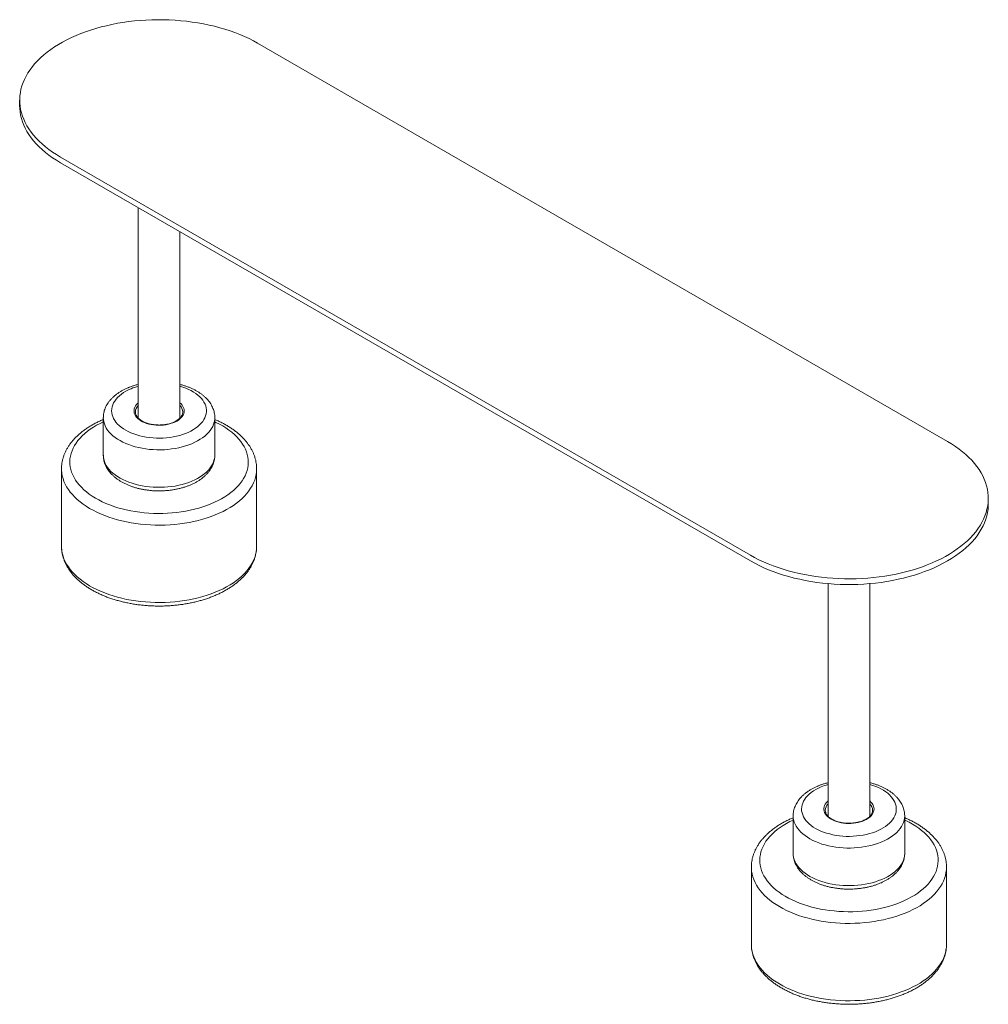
# Model space of a CAD drawing. Header units: millimetres. Extents: x 212 to 4870, y -1159 to 1622.
# Tile 4 of 21: x 3988 to 4099, y -1097 to -984. Entities that reach past the tile are written whole.
import ezdxf

# ---------------------------------------------------------------- set-up
doc = ezdxf.new("R2010")
doc.units = ezdxf.units.MM
doc.layers.get('0').update_dxf_attribs({"lineweight": 9})

msp = doc.modelspace()

# ---------------------------------------------------------------- linework, layer by layer
at = {"color": 7, "linetype": 'Continuous', "lineweight": 9}
for p, q in [((4094.7, -1032.59), (4015.51, -986.87)), ((3988.19, -993.4), (3988.19, -994.05)), ((3992.88, -999.93), (4072.08, -1045.65)), ((4072.08, -1046.3), (3992.88, -1000.58)), ((4001.79, -1005.73), (4001.79, -1029.89)), ((4006.59, -1029.89), (4006.59, -1008.5)), ((4001.47, -1029.2), (4001.48, -1029.22)), ((4006.91, -1029.21), (4006.91, -1029.2)), ((3997.79, -1029.85), (3997.79, -1034.16)), ((4010.59, -1034.16), (4010.59, -1029.85)), ((3992.99, -1035.73), (3992.99, -1044.61)), ((4015.39, -1035.72), (4015.39, -1035.73)), ((4015.39, -1044.61), (4015.39, -1035.73)), ((4099.39, -1039.77), (4099.39, -1039.12)), ((4080.99, -1048.9), (4080.99, -1075.61)), ((4085.79, -1075.61), (4085.79, -1048.9)), ((4080.67, -1074.91), (4080.67, -1074.94)), ((4086.11, -1074.92), (4086.11, -1074.91)), ((4076.99, -1075.57), (4076.99, -1079.88)), ((4089.79, -1079.88), (4089.79, -1075.57)), ((4072.19, -1081.45), (4072.19, -1090.33)), ((4094.59, -1081.44), (4094.59, -1081.45)), ((4094.59, -1090.33), (4094.59, -1081.45))]:
    msp.add_line(p, q, dxfattribs=at)
at = {"color": 7, "linetype": 'Continuous', "lineweight": 9, "flags": 128}
for points in [[(4015.51, -986.87), (4015.02, -986.6), (4014.52, -986.34), (4014, -986.1), (4013.46, -985.87), (4012.91, -985.65), (4012.34, -985.45), (4011.76, -985.26), (4011.16, -985.08), (4010.55, -984.92), (4009.93, -984.78), (4009.3, -984.64), (4008.66, -984.53), (4008.01, -984.43), (4007.36, -984.34), (4006.7, -984.28), (4006.03, -984.22), (4005.37, -984.19), (4004.7, -984.17), (4004.03, -984.16), (4003.36, -984.17), (4002.69, -984.2), (4002.02, -984.25), (4001.36, -984.31), (4000.7, -984.38), (4000.05, -984.48), (3999.41, -984.58), (3998.78, -984.71), (3998.15, -984.85), (3997.53, -985), (3996.93, -985.17), (3996.34, -985.35), (3995.76, -985.55), (3995.2, -985.76), (3994.66, -985.98), (3994.13, -986.22), (3993.61, -986.47), (3993.12, -986.73), (3992.65, -987.01), (3992.19, -987.29), (3991.76, -987.59), (3991.35, -987.89), (3990.96, -988.21), (3990.6, -988.53), (3990.26, -988.86), (3989.94, -989.21), (3989.65, -989.55), (3989.38, -989.91), (3989.14, -990.27), (3988.93, -990.64), (3988.74, -991.01), (3988.58, -991.38), (3988.45, -991.76), (3988.34, -992.15), (3988.27, -992.53), (3988.22, -992.92), (3988.2, -993.3), (3988.2, -993.69), (3988.24, -994.08), (3988.3, -994.46), (3988.39, -994.84), (3988.51, -995.22), (3988.66, -995.6), (3988.83, -995.98), (3989.03, -996.34), (3989.26, -996.71), (3989.51, -997.07), (3989.79, -997.42), (3990.09, -997.76), (3990.42, -998.1), (3990.78, -998.43), (3991.15, -998.75), (3991.55, -999.06), (3991.97, -999.36), (3992.42, -999.65), (3992.88, -999.93)], [(3992.88, -1000.58), (3992.42, -1000.3), (3991.97, -1000.01), (3991.55, -999.71), (3991.15, -999.4), (3990.78, -999.08), (3990.42, -998.75), (3990.09, -998.42), (3989.79, -998.07), (3989.51, -997.72), (3989.26, -997.36), (3989.03, -997), (3988.83, -996.63), (3988.66, -996.26), (3988.51, -995.88), (3988.39, -995.5), (3988.3, -995.11), (3988.24, -994.73), (3988.2, -994.34), (3988.19, -994.05)], [(4072.08, -1045.65), (4072.56, -1045.92), (4073.06, -1046.17), (4073.58, -1046.42), (4074.12, -1046.65), (4074.68, -1046.86), (4075.25, -1047.07), (4075.83, -1047.26), (4076.43, -1047.43), (4077.04, -1047.59), (4077.66, -1047.74), (4078.29, -1047.87), (4078.93, -1047.99), (4079.57, -1048.09), (4080.23, -1048.17), (4080.89, -1048.24), (4081.55, -1048.29), (4082.22, -1048.33), (4082.89, -1048.35), (4083.56, -1048.35), (4084.23, -1048.34), (4084.9, -1048.31), (4085.56, -1048.27), (4086.22, -1048.21), (4086.88, -1048.13), (4087.53, -1048.04), (4088.18, -1047.93), (4088.81, -1047.81), (4089.44, -1047.67), (4090.05, -1047.52), (4090.65, -1047.35), (4091.25, -1047.16), (4091.82, -1046.97), (4092.38, -1046.76), (4092.93, -1046.53), (4093.46, -1046.3), (4093.97, -1046.05), (4094.47, -1045.78), (4094.94, -1045.51), (4095.39, -1045.23), (4095.83, -1044.93), (4096.24, -1044.62), (4096.62, -1044.31), (4096.99, -1043.98), (4097.33, -1043.65), (4097.65, -1043.31), (4097.94, -1042.96), (4098.2, -1042.61), (4098.44, -1042.25), (4098.66, -1041.88), (4098.85, -1041.51), (4099.01, -1041.13), (4099.14, -1040.75), (4099.24, -1040.37), (4099.32, -1039.99), (4099.37, -1039.6), (4099.39, -1039.21), (4099.38, -1038.83), (4099.35, -1038.44), (4099.28, -1038.06), (4099.19, -1037.67), (4099.08, -1037.29), (4098.93, -1036.91), (4098.76, -1036.54), (4098.56, -1036.17), (4098.33, -1035.81), (4098.07, -1035.45), (4097.8, -1035.1), (4097.49, -1034.75), (4097.16, -1034.42), (4096.81, -1034.09), (4096.43, -1033.77), (4096.03, -1033.46), (4095.61, -1033.16), (4095.17, -1032.87), (4094.7, -1032.59)], [(4099.39, -1039.77), (4099.39, -1039.97), (4099.36, -1040.36), (4099.3, -1040.75), (4099.21, -1041.14), (4099.1, -1041.52), (4098.96, -1041.91), (4098.79, -1042.29), (4098.59, -1042.66), (4098.36, -1043.03), (4098.11, -1043.4), (4097.83, -1043.75), (4097.52, -1044.1), (4097.19, -1044.45), (4096.83, -1044.78), (4096.45, -1045.1), (4096.05, -1045.42), (4095.62, -1045.72), (4095.17, -1046.02), (4094.7, -1046.3)], [(4094.7, -1046.3), (4094.21, -1046.57), (4093.7, -1046.83), (4093.18, -1047.08), (4092.63, -1047.31), (4092.07, -1047.53), (4091.49, -1047.74), (4090.9, -1047.93), (4090.29, -1048.1), (4089.67, -1048.27), (4089.04, -1048.41), (4088.4, -1048.54), (4087.75, -1048.66), (4087.09, -1048.76), (4086.43, -1048.84), (4085.76, -1048.91), (4085.09, -1048.96), (4084.41, -1048.99), (4083.73, -1049.01), (4083.05, -1049.01), (4082.37, -1048.99), (4081.7, -1048.96), (4081.02, -1048.91), (4080.35, -1048.84), (4079.69, -1048.76), (4079.03, -1048.66), (4078.38, -1048.54), (4077.74, -1048.41), (4077.11, -1048.27), (4076.49, -1048.1), (4075.89, -1047.93), (4075.29, -1047.74), (4074.71, -1047.53), (4074.15, -1047.31), (4073.61, -1047.08), (4073.08, -1046.83), (4072.57, -1046.57), (4072.08, -1046.3)]]:
    msp.add_lwpolyline(points, dxfattribs=at)
at = {"color": 252, "linetype": 'Continuous', "lineweight": 9, "flags": 128}
for points in [[(4000.99, -1026.53), (4000.68, -1026.67), (4000.39, -1026.82), (4000.12, -1026.98), (3999.87, -1027.16), (3999.65, -1027.34), (3999.44, -1027.54), (3999.26, -1027.74), (3999.11, -1027.95), (3998.98, -1028.16), (3998.89, -1028.38), (3998.81, -1028.6), (3998.77, -1028.83), (3998.75, -1029.06), (3998.77, -1029.28), (3998.81, -1029.51), (3998.88, -1029.73), (3998.98, -1029.95), (3999.1, -1030.17), (3999.25, -1030.38), (3999.43, -1030.58), (3999.63, -1030.77), (3999.86, -1030.96), (4000.1, -1031.13), (4000.37, -1031.3), (4000.66, -1031.45), (4000.97, -1031.59), (4001.29, -1031.72), (4001.63, -1031.84), (4001.99, -1031.94), (4002.35, -1032.02), (4002.73, -1032.09), (4003.11, -1032.14), (4003.5, -1032.18), (4003.89, -1032.2), (4004.28, -1032.21), (4004.67, -1032.19), (4005.06, -1032.17), (4005.45, -1032.12), (4005.82, -1032.06), (4006.2, -1031.99), (4006.56, -1031.89), (4006.9, -1031.79), (4007.24, -1031.67), (4007.55, -1031.54), (4007.85, -1031.39), (4008.13, -1031.23), (4008.39, -1031.06), (4008.63, -1030.88), (4008.85, -1030.69), (4009.04, -1030.49), (4009.21, -1030.29), (4009.35, -1030.08), (4009.46, -1029.86), (4009.54, -1029.64), (4009.6, -1029.41), (4009.63, -1029.19), (4009.63, -1028.96), (4009.6, -1028.73), (4009.55, -1028.51), (4009.47, -1028.29), (4009.35, -1028.07), (4009.22, -1027.86), (4009.05, -1027.65), (4008.86, -1027.45), (4008.65, -1027.26), (4008.41, -1027.08), (4008.15, -1026.91), (4007.87, -1026.75), (4007.58, -1026.6), (4007.26, -1026.47), (4006.93, -1026.35), (4006.59, -1026.25)], [(4006.59, -1028.15), (4006.72, -1028.26), (4006.84, -1028.41), (4006.94, -1028.57), (4007.01, -1028.73), (4007.06, -1028.89), (4007.07, -1029.06), (4007.06, -1029.22), (4007.02, -1029.38), (4006.95, -1029.55), (4006.86, -1029.7), (4006.73, -1029.85), (4006.58, -1029.99), (4006.41, -1030.13), (4006.22, -1030.25), (4006, -1030.36), (4005.77, -1030.46), (4005.52, -1030.54), (4005.26, -1030.61), (4004.99, -1030.66), (4004.71, -1030.7), (4004.43, -1030.72), (4004.14, -1030.73), (4003.85, -1030.72), (4003.57, -1030.69), (4003.29, -1030.64), (4003.03, -1030.58), (4002.77, -1030.51), (4002.53, -1030.42), (4002.3, -1030.32), (4002.1, -1030.2), (4001.91, -1030.08), (4001.75, -1029.94), (4001.61, -1029.8), (4001.49, -1029.64), (4001.41, -1029.48), (4001.35, -1029.32), (4001.32, -1029.16), (4001.32, -1028.99), (4001.34, -1028.83), (4001.4, -1028.66), (4001.48, -1028.51), (4001.59, -1028.35), (4001.73, -1028.21), (4001.79, -1028.15)], [(3997.79, -1030.33), (3997.42, -1030.51), (3997.02, -1030.72), (3996.65, -1030.95), (3996.3, -1031.18), (3995.97, -1031.42), (3995.66, -1031.68), (3995.38, -1031.94), (3995.12, -1032.21), (3994.88, -1032.49), (3994.67, -1032.77), (3994.49, -1033.06), (3994.33, -1033.36), (3994.2, -1033.66), (3994.1, -1033.96), (3994.02, -1034.27), (3993.97, -1034.58), (3993.96, -1034.89), (3993.96, -1035.2), (3994, -1035.51), (3994.07, -1035.81), (3994.16, -1036.12), (3994.28, -1036.42), (3994.43, -1036.72), (3994.6, -1037.01), (3994.8, -1037.3), (3995.03, -1037.58), (3995.28, -1037.85), (3995.55, -1038.12), (3995.85, -1038.37), (3996.18, -1038.62), (3996.52, -1038.86), (3996.89, -1039.08), (3997.27, -1039.3), (3997.68, -1039.5), (3998.1, -1039.69), (3998.54, -1039.87), (3998.99, -1040.04), (3999.46, -1040.19), (3999.94, -1040.32), (4000.43, -1040.44), (4000.94, -1040.55), (4001.45, -1040.64), (4001.97, -1040.71), (4002.5, -1040.77), (4003.03, -1040.82), (4003.56, -1040.84), (4004.1, -1040.86), (4004.63, -1040.85), (4005.17, -1040.83), (4005.7, -1040.79), (4006.23, -1040.74), (4006.75, -1040.67), (4007.27, -1040.58), (4007.77, -1040.48), (4008.27, -1040.37), (4008.76, -1040.24), (4009.23, -1040.09), (4009.69, -1039.93), (4010.13, -1039.76), (4010.56, -1039.57), (4010.97, -1039.37), (4011.37, -1039.16), (4011.74, -1038.94), (4012.09, -1038.71), (4012.42, -1038.46), (4012.73, -1038.21), (4013.01, -1037.95), (4013.27, -1037.68), (4013.51, -1037.4), (4013.72, -1037.12), (4013.9, -1036.82), (4014.06, -1036.53), (4014.19, -1036.23), (4014.29, -1035.92), (4014.37, -1035.62), (4014.42, -1035.31), (4014.43, -1035), (4014.43, -1034.69), (4014.39, -1034.38), (4014.32, -1034.08), (4014.23, -1033.77), (4014.11, -1033.47), (4013.96, -1033.17), (4013.79, -1032.88), (4013.59, -1032.59), (4013.36, -1032.31), (4013.11, -1032.04), (4012.84, -1031.77), (4012.54, -1031.52), (4012.21, -1031.27), (4011.87, -1031.03), (4011.5, -1030.8), (4011.12, -1030.59), (4010.71, -1030.39), (4010.59, -1030.33)], [(4010.59, -1029.86), (4010.59, -1029.87), (4010.58, -1030.12), (4010.53, -1030.36), (4010.46, -1030.61), (4010.36, -1030.85), (4010.23, -1031.08), (4010.07, -1031.31), (4009.89, -1031.53), (4009.68, -1031.75), (4009.45, -1031.96), (4009.19, -1032.16), (4008.92, -1032.34), (4008.62, -1032.52), (4008.3, -1032.68), (4007.96, -1032.84), (4007.61, -1032.97), (4007.24, -1033.1), (4006.86, -1033.21), (4006.46, -1033.3), (4006.06, -1033.38), (4005.64, -1033.45), (4005.22, -1033.5), (4004.8, -1033.53), (4004.37, -1033.54), (4003.94, -1033.54), (4003.52, -1033.52), (4003.09, -1033.49), (4002.68, -1033.44), (4002.26, -1033.37), (4001.86, -1033.29), (4001.47, -1033.19), (4001.09, -1033.08), (4000.72, -1032.95), (4000.37, -1032.81), (4000.04, -1032.66), (3999.72, -1032.49), (3999.42, -1032.31), (3999.15, -1032.12), (3998.9, -1031.92), (3998.67, -1031.71), (3998.47, -1031.5), (3998.29, -1031.27), (3998.14, -1031.04), (3998.01, -1030.8), (3997.92, -1030.56), (3997.85, -1030.32), (3997.81, -1030.07), (3997.79, -1029.85)], [(3997.79, -1034.16), (3997.81, -1034.39), (3997.85, -1034.63), (3997.92, -1034.88), (3998.01, -1035.12), (3998.14, -1035.35), (3998.29, -1035.58), (3998.47, -1035.81), (3998.67, -1036.03), (3998.9, -1036.23), (3999.15, -1036.43), (3999.42, -1036.62), (3999.72, -1036.8), (4000.04, -1036.97), (4000.37, -1037.12), (4000.72, -1037.26), (4001.09, -1037.39), (4001.47, -1037.5), (4001.86, -1037.6), (4002.26, -1037.68), (4002.68, -1037.75), (4003.09, -1037.8), (4003.52, -1037.83), (4003.94, -1037.85), (4004.37, -1037.85), (4004.8, -1037.84), (4005.22, -1037.81), (4005.64, -1037.76), (4006.06, -1037.7), (4006.46, -1037.62), (4006.86, -1037.52), (4007.24, -1037.41), (4007.61, -1037.29), (4007.96, -1037.15), (4008.3, -1037), (4008.62, -1036.83), (4008.92, -1036.65), (4009.19, -1036.47), (4009.45, -1036.27), (4009.68, -1036.06), (4009.89, -1035.85), (4010.07, -1035.62), (4010.23, -1035.39), (4010.36, -1035.16), (4010.46, -1034.92), (4010.53, -1034.67), (4010.58, -1034.43), (4010.59, -1034.18), (4010.59, -1034.16)], [(4015.39, -1035.73), (4015.39, -1035.74), (4015.38, -1036.06), (4015.34, -1036.38), (4015.27, -1036.71), (4015.17, -1037.03), (4015.04, -1037.34), (4014.89, -1037.66), (4014.7, -1037.96), (4014.5, -1038.27), (4014.26, -1038.56), (4014, -1038.85), (4013.72, -1039.13), (4013.41, -1039.4), (4013.08, -1039.66), (4012.73, -1039.92), (4012.35, -1040.16), (4011.95, -1040.39), (4011.54, -1040.61), (4011.1, -1040.82), (4010.65, -1041.01), (4010.19, -1041.19), (4009.7, -1041.36), (4009.21, -1041.51), (4008.7, -1041.65), (4008.17, -1041.77), (4007.64, -1041.88), (4007.1, -1041.97), (4006.56, -1042.05), (4006, -1042.11), (4005.45, -1042.15), (4004.89, -1042.18), (4004.32, -1042.19), (4003.76, -1042.19), (4003.2, -1042.17), (4002.64, -1042.13), (4002.08, -1042.08), (4001.53, -1042.01), (4000.99, -1041.92), (4000.46, -1041.82), (3999.93, -1041.71), (3999.41, -1041.58), (3998.91, -1041.43), (3998.42, -1041.27), (3997.95, -1041.09), (3997.49, -1040.91), (3997.05, -1040.71), (3996.62, -1040.49), (3996.22, -1040.27), (3995.83, -1040.03), (3995.47, -1039.78), (3995.13, -1039.52), (3994.81, -1039.25), (3994.51, -1038.98), (3994.24, -1038.69), (3994, -1038.4), (3993.78, -1038.1), (3993.58, -1037.8), (3993.42, -1037.49), (3993.28, -1037.17), (3993.17, -1036.85), (3993.08, -1036.53), (3993.03, -1036.21), (3993, -1035.88), (3992.99, -1035.73)], [(3992.99, -1044.61), (3993, -1044.77), (3993.03, -1045.09), (3993.08, -1045.42), (3993.17, -1045.74), (3993.28, -1046.05), (3993.42, -1046.37), (3993.58, -1046.68), (3993.78, -1046.99), (3994, -1047.28), (3994.24, -1047.58), (3994.51, -1047.86), (3994.81, -1048.14), (3995.13, -1048.41), (3995.47, -1048.66), (3995.83, -1048.91), (3996.22, -1049.15), (3996.62, -1049.38), (3997.05, -1049.59), (3997.49, -1049.79), (3997.95, -1049.98), (3998.42, -1050.15), (3998.91, -1050.31), (3999.41, -1050.46), (3999.93, -1050.59), (4000.46, -1050.71), (4000.99, -1050.81), (4001.53, -1050.89), (4002.08, -1050.96), (4002.64, -1051.01), (4003.2, -1051.05), (4003.76, -1051.07), (4004.32, -1051.08), (4004.89, -1051.07), (4005.45, -1051.04), (4006, -1050.99), (4006.56, -1050.93), (4007.1, -1050.86), (4007.64, -1050.76), (4008.17, -1050.66), (4008.7, -1050.53), (4009.21, -1050.39), (4009.7, -1050.24), (4010.19, -1050.08), (4010.65, -1049.89), (4011.1, -1049.7), (4011.54, -1049.49), (4011.95, -1049.27), (4012.35, -1049.04), (4012.73, -1048.8), (4013.08, -1048.55), (4013.41, -1048.29), (4013.72, -1048.01), (4014, -1047.73), (4014.26, -1047.44), (4014.5, -1047.15), (4014.7, -1046.85), (4014.89, -1046.54), (4015.04, -1046.23), (4015.17, -1045.91), (4015.27, -1045.59), (4015.34, -1045.27), (4015.38, -1044.94), (4015.39, -1044.62), (4015.39, -1044.61)], [(4080.19, -1072.25), (4079.88, -1072.39), (4079.59, -1072.54), (4079.32, -1072.7), (4079.07, -1072.88), (4078.84, -1073.06), (4078.64, -1073.26), (4078.46, -1073.46), (4078.31, -1073.67), (4078.18, -1073.88), (4078.08, -1074.1), (4078.01, -1074.32), (4077.97, -1074.55), (4077.95, -1074.78), (4077.96, -1075), (4078.01, -1075.23), (4078.08, -1075.45), (4078.17, -1075.67), (4078.3, -1075.89), (4078.45, -1076.1), (4078.62, -1076.3), (4078.83, -1076.49), (4079.05, -1076.68), (4079.3, -1076.85), (4079.57, -1077.02), (4079.86, -1077.17), (4080.17, -1077.31), (4080.49, -1077.44), (4080.83, -1077.55), (4081.18, -1077.65), (4081.55, -1077.74), (4081.92, -1077.81), (4082.3, -1077.86), (4082.69, -1077.9), (4083.08, -1077.92), (4083.47, -1077.92), (4083.87, -1077.91), (4084.26, -1077.88), (4084.64, -1077.84), (4085.02, -1077.78), (4085.39, -1077.7), (4085.75, -1077.61), (4086.1, -1077.51), (4086.43, -1077.39), (4086.75, -1077.25), (4087.05, -1077.11), (4087.33, -1076.95), (4087.59, -1076.78), (4087.83, -1076.6), (4088.04, -1076.41), (4088.24, -1076.21), (4088.4, -1076.01), (4088.54, -1075.79), (4088.65, -1075.58), (4088.74, -1075.36), (4088.8, -1075.13), (4088.83, -1074.91), (4088.83, -1074.68), (4088.8, -1074.45), (4088.74, -1074.23), (4088.66, -1074.01), (4088.55, -1073.79), (4088.41, -1073.58), (4088.25, -1073.37), (4088.06, -1073.17), (4087.85, -1072.98), (4087.61, -1072.8), (4087.35, -1072.63), (4087.07, -1072.47), (4086.77, -1072.32), (4086.46, -1072.19), (4086.12, -1072.07), (4085.79, -1071.97)], [(4085.79, -1073.86), (4085.91, -1073.98), (4086.04, -1074.13), (4086.14, -1074.28), (4086.21, -1074.44), (4086.25, -1074.61), (4086.27, -1074.77), (4086.26, -1074.94), (4086.22, -1075.1), (4086.15, -1075.26), (4086.05, -1075.42), (4085.93, -1075.57), (4085.78, -1075.71), (4085.61, -1075.85), (4085.41, -1075.97), (4085.2, -1076.08), (4084.97, -1076.18), (4084.72, -1076.26), (4084.46, -1076.33), (4084.19, -1076.38), (4083.91, -1076.42), (4083.62, -1076.44), (4083.34, -1076.45), (4083.05, -1076.43), (4082.77, -1076.41), (4082.49, -1076.36), (4082.22, -1076.3), (4081.97, -1076.23), (4081.72, -1076.14), (4081.5, -1076.04), (4081.29, -1075.92), (4081.11, -1075.8), (4080.94, -1075.66), (4080.8, -1075.51), (4080.69, -1075.36), (4080.6, -1075.2), (4080.55, -1075.04), (4080.52, -1074.88), (4080.51, -1074.71), (4080.54, -1074.55), (4080.6, -1074.38), (4080.68, -1074.22), (4080.79, -1074.07), (4080.92, -1073.93), (4080.99, -1073.86)], [(4076.99, -1076.05), (4076.61, -1076.23), (4076.22, -1076.44), (4075.85, -1076.67), (4075.49, -1076.9), (4075.16, -1077.14), (4074.86, -1077.4), (4074.57, -1077.66), (4074.31, -1077.93), (4074.08, -1078.21), (4073.87, -1078.49), (4073.68, -1078.78), (4073.53, -1079.08), (4073.4, -1079.38), (4073.29, -1079.68), (4073.22, -1079.99), (4073.17, -1080.3), (4073.15, -1080.61), (4073.16, -1080.92), (4073.2, -1081.23), (4073.26, -1081.53), (4073.35, -1081.84), (4073.48, -1082.14), (4073.62, -1082.44), (4073.8, -1082.73), (4074, -1083.02), (4074.22, -1083.3), (4074.47, -1083.57), (4074.75, -1083.84), (4075.05, -1084.09), (4075.37, -1084.34), (4075.72, -1084.58), (4076.08, -1084.8), (4076.47, -1085.02), (4076.87, -1085.22), (4077.29, -1085.41), (4077.73, -1085.59), (4078.19, -1085.75), (4078.66, -1085.9), (4079.14, -1086.04), (4079.63, -1086.16), (4080.13, -1086.27), (4080.65, -1086.36), (4081.17, -1086.43), (4081.69, -1086.49), (4082.22, -1086.54), (4082.76, -1086.56), (4083.29, -1086.57), (4083.83, -1086.57), (4084.36, -1086.55), (4084.9, -1086.51), (4085.42, -1086.46), (4085.95, -1086.39), (4086.46, -1086.3), (4086.97, -1086.2), (4087.47, -1086.09), (4087.95, -1085.96), (4088.43, -1085.81), (4088.89, -1085.65), (4089.33, -1085.48), (4089.76, -1085.29), (4090.17, -1085.09), (4090.56, -1084.88), (4090.94, -1084.66), (4091.29, -1084.43), (4091.62, -1084.18), (4091.93, -1083.93), (4092.21, -1083.67), (4092.47, -1083.4), (4092.71, -1083.12), (4092.92, -1082.83), (4093.1, -1082.54), (4093.26, -1082.25), (4093.39, -1081.95), (4093.49, -1081.64), (4093.56, -1081.34), (4093.61, -1081.03), (4093.63, -1080.72), (4093.62, -1080.41), (4093.58, -1080.1), (4093.52, -1079.79), (4093.43, -1079.49), (4093.31, -1079.19), (4093.16, -1078.89), (4092.99, -1078.6), (4092.78, -1078.31), (4092.56, -1078.03), (4092.31, -1077.76), (4092.03, -1077.49), (4091.73, -1077.23), (4091.41, -1076.99), (4091.07, -1076.75), (4090.7, -1076.52), (4090.31, -1076.31), (4089.91, -1076.1), (4089.79, -1076.05)], [(4089.79, -1075.57), (4089.79, -1075.59), (4089.77, -1075.84), (4089.73, -1076.08), (4089.66, -1076.32), (4089.55, -1076.56), (4089.42, -1076.8), (4089.27, -1077.03), (4089.09, -1077.25), (4088.88, -1077.47), (4088.65, -1077.68), (4088.39, -1077.87), (4088.11, -1078.06), (4087.81, -1078.24), (4087.5, -1078.4), (4087.16, -1078.55), (4086.8, -1078.69), (4086.43, -1078.82), (4086.05, -1078.93), (4085.66, -1079.02), (4085.25, -1079.1), (4084.84, -1079.17), (4084.42, -1079.21), (4084, -1079.25), (4083.57, -1079.26), (4083.14, -1079.26), (4082.71, -1079.24), (4082.29, -1079.21), (4081.87, -1079.16), (4081.46, -1079.09), (4081.06, -1079.01), (4080.66, -1078.91), (4080.28, -1078.8), (4079.92, -1078.67), (4079.57, -1078.53), (4079.23, -1078.38), (4078.92, -1078.21), (4078.62, -1078.03), (4078.35, -1077.84), (4078.09, -1077.64), (4077.87, -1077.43), (4077.66, -1077.22), (4077.48, -1076.99), (4077.33, -1076.76), (4077.21, -1076.52), (4077.11, -1076.28), (4077.04, -1076.04), (4077, -1075.79), (4076.99, -1075.57)], [(4076.99, -1079.88), (4077, -1080.1), (4077.04, -1080.35), (4077.11, -1080.59), (4077.21, -1080.83), (4077.33, -1081.07), (4077.48, -1081.3), (4077.66, -1081.53), (4077.87, -1081.74), (4078.09, -1081.95), (4078.35, -1082.15), (4078.62, -1082.34), (4078.92, -1082.52), (4079.23, -1082.69), (4079.57, -1082.84), (4079.92, -1082.98), (4080.28, -1083.11), (4080.66, -1083.22), (4081.06, -1083.32), (4081.46, -1083.4), (4081.87, -1083.47), (4082.29, -1083.52), (4082.71, -1083.55), (4083.14, -1083.57), (4083.57, -1083.57), (4084, -1083.56), (4084.42, -1083.53), (4084.84, -1083.48), (4085.25, -1083.41), (4085.66, -1083.33), (4086.05, -1083.24), (4086.43, -1083.13), (4086.8, -1083), (4087.16, -1082.87), (4087.5, -1082.71), (4087.81, -1082.55), (4088.11, -1082.37), (4088.39, -1082.19), (4088.65, -1081.99), (4088.88, -1081.78), (4089.09, -1081.56), (4089.27, -1081.34), (4089.42, -1081.11), (4089.55, -1080.88), (4089.66, -1080.64), (4089.73, -1080.39), (4089.77, -1080.15), (4089.79, -1079.9), (4089.79, -1079.88)], [(4094.59, -1081.45), (4094.59, -1081.45), (4094.58, -1081.78), (4094.53, -1082.1), (4094.46, -1082.43), (4094.36, -1082.75), (4094.24, -1083.06), (4094.08, -1083.37), (4093.9, -1083.68), (4093.69, -1083.98), (4093.46, -1084.28), (4093.2, -1084.57), (4092.92, -1084.85), (4092.61, -1085.12), (4092.28, -1085.38), (4091.92, -1085.64), (4091.55, -1085.88), (4091.15, -1086.11), (4090.74, -1086.33), (4090.3, -1086.54), (4089.85, -1086.73), (4089.38, -1086.91), (4088.9, -1087.08), (4088.4, -1087.23), (4087.89, -1087.37), (4087.37, -1087.49), (4086.84, -1087.6), (4086.3, -1087.69), (4085.75, -1087.77), (4085.2, -1087.83), (4084.64, -1087.87), (4084.08, -1087.9), (4083.52, -1087.91), (4082.96, -1087.91), (4082.39, -1087.89), (4081.84, -1087.85), (4081.28, -1087.8), (4080.73, -1087.73), (4080.19, -1087.64), (4079.65, -1087.54), (4079.13, -1087.43), (4078.61, -1087.29), (4078.11, -1087.15), (4077.62, -1086.99), (4077.14, -1086.81), (4076.68, -1086.63), (4076.24, -1086.42), (4075.82, -1086.21), (4075.41, -1085.98), (4075.03, -1085.75), (4074.66, -1085.5), (4074.32, -1085.24), (4074, -1084.97), (4073.71, -1084.7), (4073.44, -1084.41), (4073.19, -1084.12), (4072.97, -1083.82), (4072.78, -1083.52), (4072.61, -1083.2), (4072.47, -1082.89), (4072.36, -1082.57), (4072.28, -1082.25), (4072.22, -1081.93), (4072.19, -1081.6), (4072.19, -1081.45)], [(4072.19, -1090.33), (4072.19, -1090.49), (4072.22, -1090.81), (4072.28, -1091.13), (4072.36, -1091.46), (4072.47, -1091.77), (4072.61, -1092.09), (4072.78, -1092.4), (4072.97, -1092.7), (4073.19, -1093), (4073.44, -1093.3), (4073.71, -1093.58), (4074, -1093.86), (4074.32, -1094.13), (4074.66, -1094.38), (4075.03, -1094.63), (4075.41, -1094.87), (4075.82, -1095.09), (4076.24, -1095.31), (4076.68, -1095.51), (4077.14, -1095.7), (4077.62, -1095.87), (4078.11, -1096.03), (4078.61, -1096.18), (4079.13, -1096.31), (4079.65, -1096.43), (4080.19, -1096.53), (4080.73, -1096.61), (4081.28, -1096.68), (4081.84, -1096.73), (4082.39, -1096.77), (4082.96, -1096.79), (4083.52, -1096.8), (4084.08, -1096.78), (4084.64, -1096.76), (4085.2, -1096.71), (4085.75, -1096.65), (4086.3, -1096.57), (4086.84, -1096.48), (4087.37, -1096.37), (4087.89, -1096.25), (4088.4, -1096.11), (4088.9, -1095.96), (4089.38, -1095.79), (4089.85, -1095.61), (4090.3, -1095.42), (4090.74, -1095.21), (4091.15, -1094.99), (4091.55, -1094.76), (4091.92, -1094.52), (4092.28, -1094.27), (4092.61, -1094), (4092.92, -1093.73), (4093.2, -1093.45), (4093.46, -1093.16), (4093.69, -1092.87), (4093.9, -1092.57), (4094.08, -1092.26), (4094.24, -1091.95), (4094.36, -1091.63), (4094.46, -1091.31), (4094.53, -1090.99), (4094.58, -1090.66), (4094.59, -1090.34), (4094.59, -1090.33)]]:
    msp.add_lwpolyline(points, dxfattribs=at)
at = {"color": 252, "linetype": 'Continuous', "lineweight": 9}
for centre, radius, start, end in [((4003.72, -1033.05), 7.07, 105.7688, 112.6568), ((4002.57, -1029.23), 1.09, 134.9505, 178.2185), ((4005.81, -1029.23), 1.1, 1.9693, 44.8616), ((4082.91, -1078.77), 7.07, 105.7688, 112.6568), ((4081.76, -1074.95), 1.09, 134.9505, 178.2185), ((4085.01, -1074.95), 1.1, 1.9693, 44.8616)]:
    msp.add_arc(centre, radius, start, end, dxfattribs=at)
at = {"color": 7, "linetype": 'Continuous', "lineweight": 9}
for points, knots in [([(4001.79, -1026.04), (4001.78, -1026.04), (4001.63, -1026.08), (4001.37, -1026.15), (4001.01, -1026.27), (4000.77, -1026.36), (4000.64, -1026.42), (4000.62, -1026.43)], [0, 0, 0, 0, 0.045831, 0.350442, 0.655834, 0.945781, 1, 1, 1, 1]), ([(4010.59, -1029.86), (4010.59, -1029.84), (4010.6, -1029.74), (4010.58, -1029.55), (4010.54, -1029.29), (4010.48, -1029.03), (4010.39, -1028.78), (4010.27, -1028.53), (4010.13, -1028.28), (4009.97, -1028.04), (4009.79, -1027.81), (4009.58, -1027.59), (4009.35, -1027.37), (4009.09, -1027.17), (4008.82, -1026.98), (4008.52, -1026.8), (4008.21, -1026.63), (4007.89, -1026.47), (4007.55, -1026.33), (4007.19, -1026.21), (4006.88, -1026.11), (4006.67, -1026.06), (4006.59, -1026.04)], [0, 0, 0, 0, 0.0076938, 0.0571952, 0.1066409, 0.1562269, 0.2061656, 0.2566456, 0.3078193, 0.3597897, 0.4125989, 0.4662232, 0.5205772, 0.575529, 0.6309233, 0.6866052, 0.7424394, 0.798308, 0.8541294, 0.9098644, 0.9654938, 1, 1, 1, 1]), ([(4000.62, -1026.43), (4000.56, -1026.45), (4000.39, -1026.53), (4000.11, -1026.66), (3999.8, -1026.83), (3999.51, -1027.02), (3999.24, -1027.22), (3998.98, -1027.43), (3998.75, -1027.65), (3998.54, -1027.89), (3998.35, -1028.13), (3998.19, -1028.38), (3998.06, -1028.64), (3997.95, -1028.9), (3997.87, -1029.17), (3997.82, -1029.44), (3997.8, -1029.66), (3997.8, -1029.8), (3997.8, -1029.85)], [0, 0, 0, 0, 0.036691, 0.10542, 0.174331, 0.243356, 0.312378, 0.381243, 0.449761, 0.517712, 0.584872, 0.651052, 0.716131, 0.78008, 0.842964, 0.904929, 0.966183, 1, 1, 1, 1]), ([(4006.91, -1029.2), (4006.91, -1029.22), (4006.92, -1029.28), (4006.9, -1029.38), (4006.85, -1029.52), (4006.78, -1029.66), (4006.69, -1029.79), (4006.57, -1029.92), (4006.43, -1030.04), (4006.28, -1030.16), (4006.1, -1030.27), (4005.9, -1030.36), (4005.69, -1030.45), (4005.47, -1030.52), (4005.23, -1030.59), (4004.98, -1030.64), (4004.73, -1030.67), (4004.47, -1030.69), (4004.21, -1030.7), (4003.94, -1030.69), (4003.68, -1030.67), (4003.43, -1030.64), (4003.18, -1030.59), (4002.94, -1030.53), (4002.72, -1030.46), (4002.5, -1030.37), (4002.31, -1030.27), (4002.13, -1030.17), (4001.97, -1030.06), (4001.83, -1029.94), (4001.71, -1029.81), (4001.62, -1029.68), (4001.55, -1029.55), (4001.5, -1029.41), (4001.48, -1029.3), (4001.48, -1029.24), (4001.48, -1029.22)], [0, 0, 0, 0, 0.008172, 0.040626, 0.072884, 0.104568, 0.135663, 0.16633, 0.196742, 0.22703, 0.257278, 0.287523, 0.317792, 0.348098, 0.378443, 0.408825, 0.439237, 0.469671, 0.50012, 0.530573, 0.561021, 0.591454, 0.621861, 0.652234, 0.682564, 0.712846, 0.743074, 0.773252, 0.80339, 0.833517, 0.863669, 0.893929, 0.924424, 0.955324, 0.986797, 1, 1, 1, 1]), ([(3997.79, -1030.07), (3997.73, -1030.09), (3997.52, -1030.18), (3997.18, -1030.34), (3996.76, -1030.55), (3996.37, -1030.78), (3995.99, -1031.01), (3995.63, -1031.26), (3995.29, -1031.52), (3994.97, -1031.79), (3994.67, -1032.07), (3994.39, -1032.36), (3994.14, -1032.66), (3993.91, -1032.96), (3993.71, -1033.28), (3993.53, -1033.59), (3993.37, -1033.92), (3993.24, -1034.25), (3993.14, -1034.58), (3993.07, -1034.91), (3993.02, -1035.24), (3993, -1035.52), (3993, -1035.68), (3993, -1035.73)], [0, 0, 0, 0, 0.021959, 0.073367, 0.124831, 0.176345, 0.227895, 0.279461, 0.331007, 0.382495, 0.433876, 0.485095, 0.536087, 0.586789, 0.637139, 0.687084, 0.736592, 0.785649, 0.834269, 0.882492, 0.930381, 0.978018, 1, 1, 1, 1]), ([(4015.39, -1035.72), (4015.39, -1035.61), (4015.39, -1035.39), (4015.35, -1035.07), (4015.29, -1034.74), (4015.2, -1034.41), (4015.09, -1034.09), (4014.95, -1033.77), (4014.79, -1033.45), (4014.6, -1033.14), (4014.39, -1032.84), (4014.16, -1032.54), (4013.9, -1032.25), (4013.62, -1031.97), (4013.31, -1031.69), (4012.99, -1031.43), (4012.65, -1031.18), (4012.28, -1030.93), (4011.9, -1030.7), (4011.5, -1030.48), (4011.08, -1030.28), (4010.78, -1030.14), (4010.61, -1030.07), (4010.59, -1030.07)], [0, 0, 0, 0, 0.045531, 0.09305, 0.140634, 0.188385, 0.236393, 0.284732, 0.333456, 0.382596, 0.432161, 0.482134, 0.532482, 0.583156, 0.634098, 0.68525, 0.736553, 0.787959, 0.839422, 0.890909, 0.942385, 0.993835, 1, 1, 1, 1]), ([(3997.8, -1034.16), (3997.8, -1034.2), (3997.8, -1034.33), (3997.82, -1034.54), (3997.87, -1034.81), (3997.94, -1035.06), (3998.04, -1035.32), (3998.16, -1035.56), (3998.31, -1035.81), (3998.48, -1036.04), (3998.67, -1036.27), (3998.89, -1036.49), (3999.12, -1036.7), (3999.39, -1036.91), (3999.67, -1037.09), (3999.97, -1037.27), (4000.28, -1037.43), (4000.61, -1037.58), (4000.96, -1037.72), (4001.31, -1037.84), (4001.68, -1037.95), (4002.06, -1038.04), (4002.44, -1038.11), (4002.84, -1038.17), (4003.23, -1038.22), (4003.63, -1038.25), (4004.03, -1038.26), (4004.43, -1038.26), (4004.83, -1038.24), (4005.23, -1038.21), (4005.63, -1038.16), (4006.02, -1038.1), (4006.4, -1038.02), (4006.78, -1037.93), (4007.14, -1037.82), (4007.5, -1037.7), (4007.84, -1037.56), (4008.17, -1037.4), (4008.49, -1037.24), (4008.79, -1037.06), (4009.07, -1036.86), (4009.33, -1036.65), (4009.57, -1036.43), (4009.79, -1036.2), (4009.98, -1035.96), (4010.15, -1035.71), (4010.29, -1035.45), (4010.4, -1035.19), (4010.49, -1034.93), (4010.55, -1034.66), (4010.59, -1034.4), (4010.59, -1034.24), (4010.59, -1034.16)], [0, 0, 0, 0, 0.008547, 0.027054, 0.045558, 0.064141, 0.082881, 0.101844, 0.121081, 0.140624, 0.160481, 0.180634, 0.201046, 0.221663, 0.242426, 0.263278, 0.284173, 0.305068, 0.32594, 0.346776, 0.367571, 0.388326, 0.409043, 0.429726, 0.450383, 0.47102, 0.491645, 0.512267, 0.532892, 0.553527, 0.574181, 0.594861, 0.615575, 0.636331, 0.657137, 0.677998, 0.698917, 0.719895, 0.740926, 0.761999, 0.783085, 0.804139, 0.825108, 0.845926, 0.866525, 0.886842, 0.906831, 0.926475, 0.945785, 0.964796, 0.983568, 1, 1, 1, 1]), ([(3993, -1044.62), (3993, -1044.68), (3993, -1044.85), (3993.02, -1045.13), (3993.07, -1045.46), (3993.15, -1045.78), (3993.25, -1046.11), (3993.38, -1046.43), (3993.53, -1046.75), (3993.7, -1047.06), (3993.9, -1047.37), (3994.13, -1047.67), (3994.37, -1047.96), (3994.64, -1048.25), (3994.94, -1048.53), (3995.25, -1048.79), (3995.59, -1049.05), (3995.94, -1049.3), (3996.32, -1049.54), (3996.71, -1049.76), (3997.12, -1049.97), (3997.55, -1050.17), (3997.98, -1050.36), (3998.44, -1050.53), (3998.9, -1050.69), (3999.38, -1050.83), (3999.87, -1050.96), (4000.37, -1051.08), (4000.87, -1051.18), (4001.38, -1051.27), (4001.9, -1051.34), (4002.42, -1051.4), (4002.95, -1051.44), (4003.48, -1051.47), (4004.01, -1051.49), (4004.54, -1051.48), (4005.07, -1051.47), (4005.6, -1051.43), (4006.13, -1051.39), (4006.65, -1051.32), (4007.17, -1051.25), (4007.68, -1051.15), (4008.18, -1051.05), (4008.67, -1050.93), (4009.16, -1050.79), (4009.63, -1050.64), (4010.09, -1050.48), (4010.54, -1050.3), (4010.98, -1050.11), (4011.4, -1049.91), (4011.8, -1049.69), (4012.19, -1049.46), (4012.56, -1049.22), (4012.91, -1048.97), (4013.25, -1048.7), (4013.56, -1048.43), (4013.85, -1048.15), (4014.11, -1047.85), (4014.36, -1047.55), (4014.57, -1047.24), (4014.77, -1046.92), (4014.94, -1046.6), (4015.08, -1046.28), (4015.19, -1045.95), (4015.28, -1045.61), (4015.35, -1045.28), (4015.38, -1044.95), (4015.4, -1044.72), (4015.39, -1044.61), (4015.39, -1044.61)], [0, 0, 0, 0, 0.0075905, 0.0219469, 0.0363089, 0.050708, 0.0651731, 0.0797288, 0.0943945, 0.1091827, 0.1240988, 0.1391413, 0.1543021, 0.1695684, 0.1849236, 0.20035, 0.21583, 0.2313471, 0.2468874, 0.2624391, 0.2779918, 0.2935383, 0.3090746, 0.3245981, 0.3401072, 0.3556017, 0.3710817, 0.3865479, 0.4020014, 0.4174436, 0.4328761, 0.4483004, 0.4637184, 0.4791319, 0.4945426, 0.5099525, 0.5253632, 0.5407763, 0.5561935, 0.5716167, 0.5870479, 0.6024889, 0.6179414, 0.6334073, 0.6488881, 0.6643852, 0.6798999, 0.6954328, 0.7109842, 0.7265535, 0.7421391, 0.7577381, 0.7733459, 0.7889538, 0.8045508, 0.820124, 0.8356578, 0.851134, 0.8665331, 0.8818355, 0.8970238, 0.9120845, 0.92701, 0.9418, 0.9564623, 0.9710119, 0.9854709, 0.999866, 1, 1, 1, 1]), ([(4079.82, -1072.14), (4079.76, -1072.17), (4079.58, -1072.24), (4079.31, -1072.38), (4079, -1072.55), (4078.71, -1072.74), (4078.43, -1072.94), (4078.18, -1073.15), (4077.94, -1073.37), (4077.73, -1073.61), (4077.55, -1073.85), (4077.39, -1074.1), (4077.26, -1074.36), (4077.15, -1074.62), (4077.07, -1074.89), (4077.02, -1075.15), (4076.99, -1075.38), (4076.99, -1075.52), (4076.99, -1075.57)], [0, 0, 0, 0, 0.036691, 0.10542, 0.174331, 0.243356, 0.312378, 0.381243, 0.449761, 0.517712, 0.584872, 0.651052, 0.716131, 0.78008, 0.842964, 0.904929, 0.966183, 1, 1, 1, 1]), ([(4080.99, -1071.76), (4080.97, -1071.76), (4080.83, -1071.8), (4080.56, -1071.87), (4080.21, -1071.99), (4079.96, -1072.08), (4079.84, -1072.14), (4079.82, -1072.14)], [0, 0, 0, 0, 0.045831, 0.350442, 0.655834, 0.945781, 1, 1, 1, 1]), ([(4089.79, -1075.58), (4089.79, -1075.56), (4089.79, -1075.46), (4089.78, -1075.27), (4089.74, -1075.01), (4089.67, -1074.75), (4089.58, -1074.49), (4089.47, -1074.24), (4089.33, -1074), (4089.17, -1073.76), (4088.98, -1073.53), (4088.77, -1073.31), (4088.54, -1073.09), (4088.29, -1072.89), (4088.01, -1072.69), (4087.72, -1072.51), (4087.41, -1072.35), (4087.08, -1072.19), (4086.74, -1072.05), (4086.39, -1071.93), (4086.07, -1071.83), (4085.87, -1071.78), (4085.79, -1071.76)], [0, 0, 0, 0, 0.007694, 0.057195, 0.106641, 0.156227, 0.206166, 0.256646, 0.307819, 0.35979, 0.412599, 0.466223, 0.520577, 0.575529, 0.630923, 0.686605, 0.742439, 0.798308, 0.854129, 0.909864, 0.965494, 1, 1, 1, 1]), ([(4086.11, -1074.92), (4086.11, -1074.94), (4086.11, -1074.99), (4086.09, -1075.1), (4086.05, -1075.24), (4085.98, -1075.38), (4085.88, -1075.51), (4085.77, -1075.64), (4085.63, -1075.76), (4085.47, -1075.88), (4085.29, -1075.98), (4085.1, -1076.08), (4084.89, -1076.17), (4084.66, -1076.24), (4084.43, -1076.3), (4084.18, -1076.35), (4083.92, -1076.39), (4083.66, -1076.41), (4083.4, -1076.42), (4083.14, -1076.41), (4082.88, -1076.39), (4082.62, -1076.36), (4082.38, -1076.31), (4082.14, -1076.25), (4081.91, -1076.17), (4081.7, -1076.09), (4081.5, -1075.99), (4081.32, -1075.89), (4081.17, -1075.77), (4081.03, -1075.65), (4080.91, -1075.53), (4080.82, -1075.4), (4080.74, -1075.27), (4080.7, -1075.13), (4080.67, -1075.02), (4080.67, -1074.96), (4080.67, -1074.94)], [0, 0, 0, 0, 0.008172, 0.040626, 0.072884, 0.104568, 0.135663, 0.16633, 0.196742, 0.22703, 0.257278, 0.287523, 0.317792, 0.348098, 0.378443, 0.408825, 0.439237, 0.469671, 0.50012, 0.530573, 0.561021, 0.591454, 0.621861, 0.652234, 0.682564, 0.712846, 0.743074, 0.773252, 0.80339, 0.833517, 0.863669, 0.893929, 0.924424, 0.955324, 0.986797, 1, 1, 1, 1]), ([(4076.99, -1075.79), (4076.93, -1075.81), (4076.72, -1075.9), (4076.37, -1076.06), (4075.96, -1076.27), (4075.56, -1076.49), (4075.19, -1076.73), (4074.83, -1076.98), (4074.48, -1077.24), (4074.16, -1077.51), (4073.87, -1077.79), (4073.59, -1078.08), (4073.34, -1078.37), (4073.11, -1078.68), (4072.9, -1078.99), (4072.72, -1079.31), (4072.57, -1079.64), (4072.44, -1079.97), (4072.34, -1080.3), (4072.26, -1080.63), (4072.21, -1080.96), (4072.19, -1081.24), (4072.19, -1081.4), (4072.19, -1081.45)], [0, 0, 0, 0, 0.021959, 0.073367, 0.124831, 0.176345, 0.227895, 0.279461, 0.331007, 0.382495, 0.433876, 0.485095, 0.536087, 0.586789, 0.637139, 0.687084, 0.736592, 0.785649, 0.834269, 0.882492, 0.930381, 0.978018, 1, 1, 1, 1]), ([(4094.59, -1081.44), (4094.59, -1081.33), (4094.58, -1081.11), (4094.54, -1080.79), (4094.48, -1080.46), (4094.39, -1080.13), (4094.28, -1079.81), (4094.15, -1079.49), (4093.98, -1079.17), (4093.8, -1078.86), (4093.59, -1078.56), (4093.35, -1078.26), (4093.09, -1077.97), (4092.81, -1077.69), (4092.51, -1077.41), (4092.19, -1077.15), (4091.84, -1076.9), (4091.48, -1076.65), (4091.09, -1076.42), (4090.7, -1076.2), (4090.28, -1076), (4089.98, -1075.86), (4089.81, -1075.79), (4089.79, -1075.78)], [0, 0, 0, 0, 0.045531, 0.09305, 0.140634, 0.188385, 0.236393, 0.284732, 0.333456, 0.382596, 0.432161, 0.482134, 0.532482, 0.583156, 0.634098, 0.68525, 0.736553, 0.787959, 0.839422, 0.890909, 0.942385, 0.993835, 1, 1, 1, 1]), ([(4076.99, -1079.88), (4076.99, -1079.92), (4076.99, -1080.05), (4077.01, -1080.26), (4077.06, -1080.52), (4077.14, -1080.78), (4077.23, -1081.04), (4077.36, -1081.28), (4077.5, -1081.53), (4077.67, -1081.76), (4077.87, -1081.99), (4078.08, -1082.21), (4078.32, -1082.42), (4078.58, -1082.62), (4078.86, -1082.81), (4079.16, -1082.99), (4079.48, -1083.15), (4079.81, -1083.3), (4080.15, -1083.44), (4080.51, -1083.56), (4080.88, -1083.67), (4081.26, -1083.76), (4081.64, -1083.83), (4082.03, -1083.89), (4082.43, -1083.94), (4082.83, -1083.97), (4083.23, -1083.98), (4083.63, -1083.98), (4084.03, -1083.96), (4084.43, -1083.93), (4084.82, -1083.88), (4085.21, -1083.82), (4085.6, -1083.74), (4085.97, -1083.65), (4086.34, -1083.54), (4086.69, -1083.41), (4087.04, -1083.28), (4087.37, -1083.12), (4087.68, -1082.96), (4087.98, -1082.77), (4088.26, -1082.58), (4088.52, -1082.37), (4088.76, -1082.15), (4088.98, -1081.92), (4089.17, -1081.68), (4089.34, -1081.43), (4089.48, -1081.17), (4089.6, -1080.91), (4089.69, -1080.65), (4089.75, -1080.38), (4089.79, -1080.12), (4089.79, -1079.96), (4089.79, -1079.88)], [0, 0, 0, 0, 0.0085472, 0.0270535, 0.0455577, 0.0641412, 0.082881, 0.1018438, 0.1210811, 0.1406242, 0.1604809, 0.1806344, 0.2010461, 0.2216628, 0.2424256, 0.2632782, 0.2841734, 0.3050684, 0.3259399, 0.346776, 0.3675715, 0.388326, 0.4090425, 0.4297259, 0.4503826, 0.4710198, 0.4916451, 0.5122666, 0.5328921, 0.5535274, 0.5741808, 0.5948606, 0.6155748, 0.6363313, 0.657137, 0.6779977, 0.6989169, 0.7198948, 0.7409263, 0.7619989, 0.7830851, 0.8041394, 0.8251082, 0.8459264, 0.8665252, 0.8868417, 0.9068312, 0.9264753, 0.9457845, 0.964796, 0.9835677, 1, 1, 1, 1]), ([(4072.19, -1090.34), (4072.19, -1090.4), (4072.19, -1090.57), (4072.22, -1090.84), (4072.27, -1091.18), (4072.35, -1091.5), (4072.45, -1091.83), (4072.57, -1092.15), (4072.72, -1092.47), (4072.9, -1092.78), (4073.1, -1093.09), (4073.32, -1093.39), (4073.57, -1093.68), (4073.84, -1093.97), (4074.13, -1094.24), (4074.45, -1094.51), (4074.78, -1094.77), (4075.14, -1095.02), (4075.51, -1095.25), (4075.91, -1095.48), (4076.32, -1095.69), (4076.74, -1095.89), (4077.18, -1096.08), (4077.63, -1096.25), (4078.1, -1096.41), (4078.58, -1096.55), (4079.06, -1096.68), (4079.56, -1096.8), (4080.07, -1096.9), (4080.58, -1096.99), (4081.1, -1097.06), (4081.62, -1097.12), (4082.15, -1097.16), (4082.68, -1097.19), (4083.21, -1097.2), (4083.74, -1097.2), (4084.27, -1097.18), (4084.8, -1097.15), (4085.33, -1097.1), (4085.85, -1097.04), (4086.36, -1096.96), (4086.87, -1096.87), (4087.38, -1096.77), (4087.87, -1096.64), (4088.35, -1096.51), (4088.83, -1096.36), (4089.29, -1096.2), (4089.74, -1096.02), (4090.17, -1095.83), (4090.6, -1095.63), (4091, -1095.41), (4091.39, -1095.18), (4091.76, -1094.94), (4092.11, -1094.69), (4092.44, -1094.42), (4092.75, -1094.15), (4093.04, -1093.86), (4093.31, -1093.57), (4093.55, -1093.27), (4093.77, -1092.96), (4093.96, -1092.64), (4094.13, -1092.32), (4094.27, -1091.99), (4094.39, -1091.67), (4094.48, -1091.33), (4094.54, -1091), (4094.58, -1090.67), (4094.6, -1090.44), (4094.59, -1090.33), (4094.59, -1090.33)], [0, 0, 0, 0, 0.0075905, 0.0219469, 0.0363089, 0.050708, 0.0651731, 0.0797288, 0.0943945, 0.1091827, 0.1240988, 0.1391413, 0.1543021, 0.1695684, 0.1849236, 0.20035, 0.21583, 0.2313471, 0.2468874, 0.2624391, 0.2779918, 0.2935383, 0.3090746, 0.3245981, 0.3401072, 0.3556017, 0.3710817, 0.3865479, 0.4020014, 0.4174436, 0.4328761, 0.4483004, 0.4637184, 0.4791319, 0.4945426, 0.5099525, 0.5253632, 0.5407763, 0.5561935, 0.5716167, 0.5870479, 0.6024889, 0.6179414, 0.6334073, 0.6488881, 0.6643852, 0.6798999, 0.6954328, 0.7109842, 0.7265535, 0.7421391, 0.7577381, 0.7733459, 0.7889538, 0.8045508, 0.820124, 0.8356578, 0.851134, 0.8665331, 0.8818355, 0.8970238, 0.9120845, 0.92701, 0.9418, 0.9564623, 0.9710119, 0.9854709, 0.999866, 1, 1, 1, 1])]:
    msp.add_open_spline(points, degree=3, knots=knots, dxfattribs=at)

doc.saveas('drawing.dxf')
